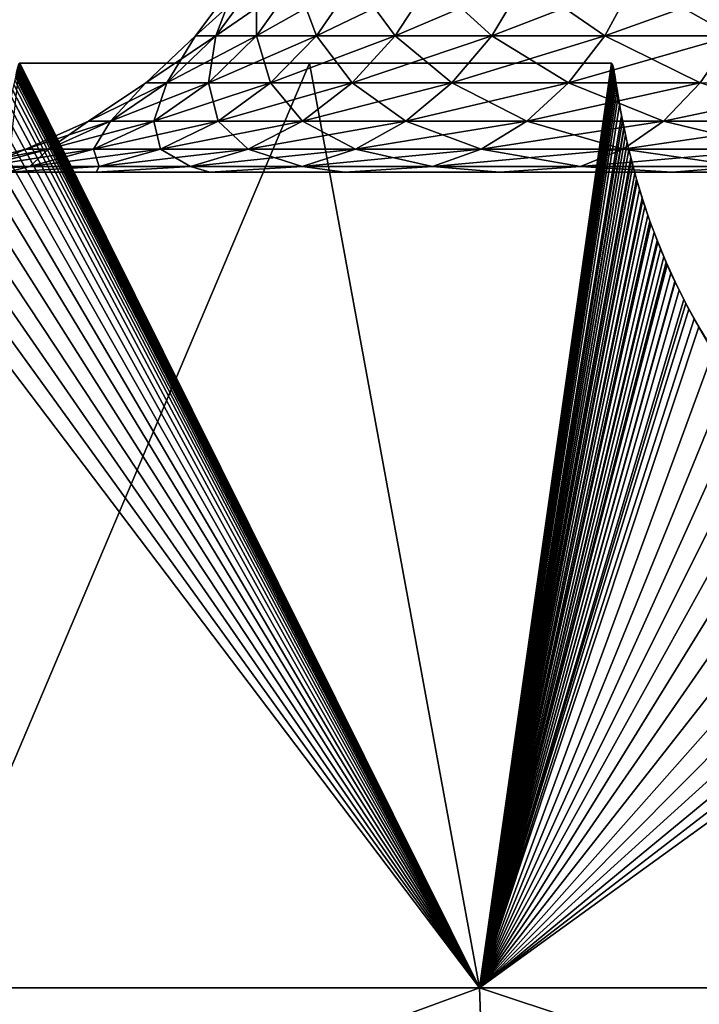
# Model space of a CAD drawing. Header units: millimetres. Extents: x -30 to 30, y -182 to 40.
# Tile 96 of 196: x -18.13 to -16.46, y 32.46 to 34.87. Entities that reach past the tile are written whole.
import ezdxf

# ---------------------------------------------------------------- set-up
doc = ezdxf.new("R2010")
doc.units = ezdxf.units.MM
doc.header["$LTSCALE"] = 65.185185
for name, color, linetype in [('102', 7, 'CONTINUOUS'), ('103', 7, 'CONTINUOUS'), ('110', 7, 'CONTINUOUS'), ('111', 7, 'CONTINUOUS'), ('163', 7, 'CONTINUOUS'), ('168', 7, 'CONTINUOUS'), ('184', 7, 'CONTINUOUS'), ('189', 7, 'CONTINUOUS'), ('81', 7, 'CONTINUOUS'), ('85', 7, 'CONTINUOUS')]:
    doc.layers.add(name, color=color, linetype=linetype)

msp = doc.modelspace()

# ---------------------------------------------------------------- linework, layer by layer
at = {"layer": '102', "linetype": 'Continuous'}
for points in [[(-18.1339, 34.7502, 16.6704), (-18.1346, 34.7473, 16.6699), (-16.9998, 32.5, 17.9881), (-18.1339, 34.7502, 16.6704)], [(-18.1333, 34.7525, 16.6708), (-18.1339, 34.7502, 16.6704), (-16.9998, 32.5, 17.9881), (-18.1333, 34.7525, 16.6708)], [(-18.1328, 34.7544, 16.6712), (-18.1333, 34.7525, 16.6708), (-16.9998, 32.5, 17.9881), (-18.1328, 34.7544, 16.6712)], [(-18.1324, 34.7561, 16.6715), (-18.1328, 34.7544, 16.6712), (-16.9998, 32.5, 17.9881), (-18.1324, 34.7561, 16.6715)], [(-18.1317, 34.7586, 16.6721), (-18.1324, 34.7561, 16.6715), (-16.9998, 32.5, 17.9881), (-18.1317, 34.7586, 16.6721)], [(-18.1311, 34.7605, 16.6726), (-18.1317, 34.7586, 16.6721), (-16.9998, 32.5, 17.9881), (-18.1311, 34.7605, 16.6726)], [(-18.1304, 34.7625, 16.6732), (-18.1311, 34.7605, 16.6726), (-16.9998, 32.5, 17.9881), (-18.1304, 34.7625, 16.6732)], [(-18.1297, 34.7642, 16.6738), (-18.1304, 34.7625, 16.6732), (-16.9998, 32.5, 17.9881), (-18.1297, 34.7642, 16.6738)], [(-18.129, 34.7655, 16.6745), (-18.1297, 34.7642, 16.6738), (-16.9998, 32.5, 17.9881), (-18.129, 34.7655, 16.6745)], [(-18.1271, 34.767, 16.6765), (-18.129, 34.7655, 16.6745), (-16.9998, 32.5, 17.9881), (-18.1271, 34.767, 16.6765)], [(-17.4169, 34.767, 17.4169), (-18.1271, 34.767, 16.6765), (-16.9998, 32.5, 17.9881), (-17.4169, 34.767, 17.4169)], [(-16.6765, 34.767, 18.1271), (-17.4169, 34.767, 17.4169), (-16.9998, 32.5, 17.9881), (-16.6765, 34.767, 18.1271)], [(-16.6491, 34.6265, 18.1622), (-16.6765, 34.767, 18.1271), (-16.9998, 32.5, 17.9881), (-16.6491, 34.6265, 18.1622)], [(-16.6552, 34.6589, 18.1543), (-16.6765, 34.767, 18.1271), (-16.6523, 34.6433, 18.1581), (-16.6552, 34.6589, 18.1543)], [(-16.6752, 34.7663, 18.1283), (-16.6765, 34.767, 18.1271), (-16.6552, 34.6589, 18.1543), (-16.6752, 34.7663, 18.1283)], [(-16.6523, 34.6433, 18.1581), (-16.6765, 34.767, 18.1271), (-16.6491, 34.6265, 18.1622), (-16.6523, 34.6433, 18.1581)], [(-16.6742, 34.765, 18.1293), (-16.6752, 34.7663, 18.1283), (-16.6552, 34.6589, 18.1543), (-16.6742, 34.765, 18.1293)], [(-16.6578, 34.6734, 18.1509), (-16.6742, 34.765, 18.1293), (-16.6552, 34.6589, 18.1543), (-16.6578, 34.6734, 18.1509)], [(-16.6736, 34.7636, 18.13), (-16.6742, 34.765, 18.1293), (-16.6578, 34.6734, 18.1509), (-16.6736, 34.7636, 18.13)], [(-16.673, 34.7618, 18.1307), (-16.6736, 34.7636, 18.13), (-16.6578, 34.6734, 18.1509), (-16.673, 34.7618, 18.1307)], [(-16.6601, 34.6867, 18.1479), (-16.673, 34.7618, 18.1307), (-16.6578, 34.6734, 18.1509), (-16.6601, 34.6867, 18.1479)], [(-16.6723, 34.7596, 18.1314), (-16.673, 34.7618, 18.1307), (-16.6601, 34.6867, 18.1479), (-16.6723, 34.7596, 18.1314)], [(-16.6717, 34.7568, 18.1322), (-16.6723, 34.7596, 18.1314), (-16.662, 34.6982, 18.1453), (-16.6717, 34.7568, 18.1322)], [(-16.662, 34.6982, 18.1453), (-16.6723, 34.7596, 18.1314), (-16.6601, 34.6867, 18.1479), (-16.662, 34.6982, 18.1453)], [(-16.6713, 34.7551, 18.1326), (-16.6717, 34.7568, 18.1322), (-16.662, 34.6982, 18.1453), (-16.6713, 34.7551, 18.1326)], [(-16.671, 34.7533, 18.1331), (-16.6713, 34.7551, 18.1326), (-16.662, 34.6982, 18.1453), (-16.671, 34.7533, 18.1331)], [(-16.6706, 34.7512, 18.1336), (-16.671, 34.7533, 18.1331), (-16.662, 34.6982, 18.1453), (-16.6706, 34.7512, 18.1336)], [(-16.6702, 34.7489, 18.1342), (-16.6706, 34.7512, 18.1336), (-16.6636, 34.7082, 18.1431), (-16.6702, 34.7489, 18.1342)], [(-16.662, 34.6982, 18.1453), (-16.6636, 34.7082, 18.1431), (-16.6706, 34.7512, 18.1336), (-16.662, 34.6982, 18.1453)], [(-16.6697, 34.7462, 18.1348), (-16.6702, 34.7489, 18.1342), (-16.6636, 34.7082, 18.1431), (-16.6697, 34.7462, 18.1348)], [(-18.1394, 34.7255, 16.6663), (-18.1415, 34.7154, 16.6647), (-16.9998, 32.5, 17.9881), (-18.1394, 34.7255, 16.6663)], [(-18.1377, 34.7332, 16.6675), (-18.1394, 34.7255, 16.6663), (-16.9998, 32.5, 17.9881), (-18.1377, 34.7332, 16.6675)], [(-18.1364, 34.7391, 16.6685), (-18.1377, 34.7332, 16.6675), (-16.9998, 32.5, 17.9881), (-18.1364, 34.7391, 16.6685)], [(-18.1354, 34.7437, 16.6692), (-18.1364, 34.7391, 16.6685), (-16.9998, 32.5, 17.9881), (-18.1354, 34.7437, 16.6692)], [(-18.1346, 34.7473, 16.6699), (-18.1354, 34.7437, 16.6692), (-16.9998, 32.5, 17.9881), (-18.1346, 34.7473, 16.6699)], [(-16.6691, 34.7431, 18.1355), (-16.6697, 34.7462, 18.1348), (-16.6636, 34.7082, 18.1431), (-16.6691, 34.7431, 18.1355)], [(-16.6636, 34.7082, 18.1431), (-16.6661, 34.7241, 18.1397), (-16.6691, 34.7431, 18.1355), (-16.6636, 34.7082, 18.1431)], [(-16.6686, 34.7395, 18.1363), (-16.6691, 34.7431, 18.1355), (-16.6661, 34.7241, 18.1397), (-16.6686, 34.7395, 18.1363)], [(-16.6661, 34.7241, 18.1397), (-16.667, 34.73, 18.1384), (-16.6686, 34.7395, 18.1363), (-16.6661, 34.7241, 18.1397)], [(-16.6679, 34.7351, 18.1373), (-16.6686, 34.7395, 18.1363), (-16.667, 34.73, 18.1384), (-16.6679, 34.7351, 18.1373)], [(-18.1444, 34.7023, 16.6626), (-18.1481, 34.6855, 16.6599), (-16.9998, 32.5, 17.9881), (-18.1444, 34.7023, 16.6626)], [(-18.1415, 34.7154, 16.6647), (-18.1444, 34.7023, 16.6626), (-16.9998, 32.5, 17.9881), (-18.1415, 34.7154, 16.6647)], [(-16.6649, 34.7168, 18.1412), (-16.6661, 34.7241, 18.1397), (-16.6636, 34.7082, 18.1431), (-16.6649, 34.7168, 18.1412)], [(-18.1481, 34.6855, 16.6599), (-18.153, 34.6643, 16.6562), (-16.9998, 32.5, 17.9881), (-18.1481, 34.6855, 16.6599)], [(-18.153, 34.6643, 16.6562), (-18.1593, 34.6382, 16.6514), (-16.9998, 32.5, 17.9881), (-18.153, 34.6643, 16.6562)], [(-18.1593, 34.6382, 16.6514), (-18.1672, 34.6071, 16.6452), (-16.9998, 32.5, 17.9881), (-18.1593, 34.6382, 16.6514)], [(-18.1672, 34.6071, 16.6452), (-18.1771, 34.5706, 16.6372), (-16.9998, 32.5, 17.9881), (-18.1672, 34.6071, 16.6452)], [(-16.6456, 34.6091, 18.1667), (-16.6491, 34.6265, 18.1622), (-16.9998, 32.5, 17.9881), (-16.6456, 34.6091, 18.1667)], [(-16.6418, 34.5915, 18.1714), (-16.6456, 34.6091, 18.1667), (-16.9998, 32.5, 17.9881), (-16.6418, 34.5915, 18.1714)], [(-16.6378, 34.5736, 18.1763), (-16.6418, 34.5915, 18.1714), (-16.9998, 32.5, 17.9881), (-16.6378, 34.5736, 18.1763)], [(-18.1771, 34.5706, 16.6372), (-18.1894, 34.5287, 16.627), (-16.9998, 32.5, 17.9881), (-18.1771, 34.5706, 16.6372)], [(-16.6336, 34.5553, 18.1815), (-16.6378, 34.5736, 18.1763), (-16.9998, 32.5, 17.9881), (-16.6336, 34.5553, 18.1815)], [(-16.629, 34.5365, 18.187), (-16.6336, 34.5553, 18.1815), (-16.9998, 32.5, 17.9881), (-16.629, 34.5365, 18.187)], [(-16.6241, 34.5173, 18.1929), (-16.629, 34.5365, 18.187), (-16.9998, 32.5, 17.9881), (-16.6241, 34.5173, 18.1929)], [(-18.1894, 34.5287, 16.627), (-18.2045, 34.481, 16.6142), (-16.9998, 32.5, 17.9881), (-18.1894, 34.5287, 16.627)], [(-16.6188, 34.4977, 18.1991), (-16.6241, 34.5173, 18.1929), (-16.9998, 32.5, 17.9881), (-16.6188, 34.4977, 18.1991)], [(-16.6132, 34.4777, 18.2056), (-16.6188, 34.4977, 18.1991), (-16.9998, 32.5, 17.9881), (-16.6132, 34.4777, 18.2056)], [(-18.2045, 34.481, 16.6142), (-18.2223, 34.4298, 16.5987), (-16.9998, 32.5, 17.9881), (-18.2045, 34.481, 16.6142)], [(-16.6072, 34.4572, 18.2126), (-16.6132, 34.4777, 18.2056), (-16.9998, 32.5, 17.9881), (-16.6072, 34.4572, 18.2126)], [(-16.6008, 34.4365, 18.2198), (-16.6072, 34.4572, 18.2126), (-16.9998, 32.5, 17.9881), (-16.6008, 34.4365, 18.2198)], [(-16.5941, 34.4155, 18.2275), (-16.6008, 34.4365, 18.2198), (-16.9998, 32.5, 17.9881), (-16.5941, 34.4155, 18.2275)], [(-18.2223, 34.4298, 16.5987), (-18.242, 34.3776, 16.5811), (-16.9998, 32.5, 17.9881), (-18.2223, 34.4298, 16.5987)], [(-16.587, 34.3944, 18.2354), (-16.5941, 34.4155, 18.2275), (-16.9998, 32.5, 17.9881), (-16.587, 34.3944, 18.2354)], [(-16.5796, 34.3735, 18.2436), (-16.587, 34.3944, 18.2354), (-16.9998, 32.5, 17.9881), (-16.5796, 34.3735, 18.2436)], [(-18.242, 34.3776, 16.5811), (-18.263, 34.3264, 16.5619), (-16.9998, 32.5, 17.9881), (-18.242, 34.3776, 16.5811)], [(-16.572, 34.3527, 18.252), (-16.5796, 34.3735, 18.2436), (-16.9998, 32.5, 17.9881), (-16.572, 34.3527, 18.252)], [(-16.5641, 34.3321, 18.2606), (-16.572, 34.3527, 18.252), (-16.9998, 32.5, 17.9881), (-16.5641, 34.3321, 18.2606)], [(-18.263, 34.3264, 16.5619), (-18.2851, 34.2769, 16.5414), (-16.9998, 32.5, 17.9881), (-18.263, 34.3264, 16.5619)], [(-16.5561, 34.3118, 18.2693), (-16.5641, 34.3321, 18.2606), (-16.9998, 32.5, 17.9881), (-16.5561, 34.3118, 18.2693)], [(-16.5479, 34.2921, 18.2781), (-16.5561, 34.3118, 18.2693), (-16.9998, 32.5, 17.9881), (-16.5479, 34.2921, 18.2781)], [(-16.5395, 34.2725, 18.2871), (-16.5479, 34.2921, 18.2781), (-16.9998, 32.5, 17.9881), (-16.5395, 34.2725, 18.2871)], [(-18.2851, 34.2769, 16.5414), (-18.3085, 34.2282, 16.5193), (-16.9998, 32.5, 17.9881), (-18.2851, 34.2769, 16.5414)], [(-16.5304, 34.2522, 18.2967), (-16.5395, 34.2725, 18.2871), (-16.9998, 32.5, 17.9881), (-16.5304, 34.2522, 18.2967)], [(-16.5209, 34.2316, 18.3068), (-16.5304, 34.2522, 18.2967), (-16.9998, 32.5, 17.9881), (-16.5209, 34.2316, 18.3068)], [(-16.9998, 32.5, 17.9881), (-18.3085, 34.2282, 16.5193), (-18.3779, 32.5, 16.5775), (-16.9998, 32.5, 17.9881)], [(-16.5106, 34.2103, 18.3176), (-16.5209, 34.2316, 18.3068), (-16.9998, 32.5, 17.9881), (-16.5106, 34.2103, 18.3176)], [(-16.4993, 34.1879, 18.3294), (-16.5106, 34.2103, 18.3176), (-16.9998, 32.5, 17.9881), (-16.4993, 34.1879, 18.3294)], [(-16.4869, 34.1644, 18.3421), (-16.4993, 34.1879, 18.3294), (-16.9998, 32.5, 17.9881), (-16.4869, 34.1644, 18.3421)], [(-16.4737, 34.1403, 18.3557), (-16.4869, 34.1644, 18.3421), (-16.9998, 32.5, 17.9881), (-16.4737, 34.1403, 18.3557)], [(-15.5137, 32.5, 19.2844), (-16.4737, 34.1403, 18.3557), (-16.9998, 32.5, 17.9881), (-15.5137, 32.5, 19.2844)], [(-16.4596, 34.1158, 18.3701), (-16.4737, 34.1403, 18.3557), (-15.5137, 32.5, 19.2844), (-16.4596, 34.1158, 18.3701)]]:
    msp.add_3dface(points, dxfattribs=at)
at = {"layer": '103', "linetype": 'Continuous'}
for points in [[(-16.9818, 32, 17.969), (-18.3779, 32.5, 16.5775), (-18.3585, 32, 16.56), (-16.9818, 32, 17.969)], [(-16.9998, 32.5, 17.9881), (-18.3779, 32.5, 16.5775), (-16.9818, 32, 17.969), (-16.9998, 32.5, 17.9881)], [(-15.4972, 32, 19.264), (-16.9998, 32.5, 17.9881), (-16.9818, 32, 17.969), (-15.4972, 32, 19.264)], [(-15.5137, 32.5, 19.2844), (-16.9998, 32.5, 17.9881), (-15.4972, 32, 19.264), (-15.5137, 32.5, 19.2844)]]:
    msp.add_3dface(points, dxfattribs=at)
at = {"layer": '110', "linetype": 'Continuous'}
for points in [[(-16.9999, 32.5, -17.9879), (-18.378, 32.5, -16.5774), (-17.4169, 34.767, -17.4169), (-16.9999, 32.5, -17.9879)], [(-17.4169, 34.767, -17.4169), (-18.378, 32.5, -16.5774), (-18.1271, 34.767, -16.6765), (-17.4169, 34.767, -17.4169)], [(-16.6765, 34.767, -18.1271), (-16.9999, 32.5, -17.9879), (-17.4169, 34.767, -17.4169), (-16.6765, 34.767, -18.1271)], [(-16.6745, 34.7655, -18.129), (-16.9999, 32.5, -17.9879), (-16.6765, 34.767, -18.1271), (-16.6745, 34.7655, -18.129)], [(-16.6738, 34.7642, -18.1297), (-16.9999, 32.5, -17.9879), (-16.6745, 34.7655, -18.129), (-16.6738, 34.7642, -18.1297)], [(-16.6732, 34.7625, -18.1304), (-16.9999, 32.5, -17.9879), (-16.6738, 34.7642, -18.1297), (-16.6732, 34.7625, -18.1304)], [(-16.6726, 34.7605, -18.1311), (-16.9999, 32.5, -17.9879), (-16.6732, 34.7625, -18.1304), (-16.6726, 34.7605, -18.1311)], [(-16.6721, 34.7586, -18.1317), (-16.9999, 32.5, -17.9879), (-16.6726, 34.7605, -18.1311), (-16.6721, 34.7586, -18.1317)], [(-16.6715, 34.7561, -18.1324), (-16.9999, 32.5, -17.9879), (-16.6721, 34.7586, -18.1317), (-16.6715, 34.7561, -18.1324)], [(-16.6712, 34.7545, -18.1328), (-16.9999, 32.5, -17.9879), (-16.6715, 34.7561, -18.1324), (-16.6712, 34.7545, -18.1328)], [(-16.6708, 34.7526, -18.1333), (-16.9999, 32.5, -17.9879), (-16.6712, 34.7545, -18.1328), (-16.6708, 34.7526, -18.1333)], [(-16.6704, 34.7503, -18.1339), (-16.9999, 32.5, -17.9879), (-16.6708, 34.7526, -18.1333), (-16.6704, 34.7503, -18.1339)], [(-16.6699, 34.7474, -18.1345), (-16.9999, 32.5, -17.9879), (-16.6704, 34.7503, -18.1339), (-16.6699, 34.7474, -18.1345)], [(-16.6693, 34.7438, -18.1354), (-16.9999, 32.5, -17.9879), (-16.6699, 34.7474, -18.1345), (-16.6693, 34.7438, -18.1354)], [(-16.6685, 34.7393, -18.1364), (-16.9999, 32.5, -17.9879), (-16.6693, 34.7438, -18.1354), (-16.6685, 34.7393, -18.1364)], [(-16.6676, 34.7335, -18.1376), (-16.9999, 32.5, -17.9879), (-16.6685, 34.7393, -18.1364), (-16.6676, 34.7335, -18.1376)], [(-16.6664, 34.7258, -18.1393), (-16.9999, 32.5, -17.9879), (-16.6676, 34.7335, -18.1376), (-16.6664, 34.7258, -18.1393)], [(-16.6648, 34.7158, -18.1414), (-16.9999, 32.5, -17.9879), (-16.6664, 34.7258, -18.1393), (-16.6648, 34.7158, -18.1414)], [(-16.6627, 34.7029, -18.1443), (-16.9999, 32.5, -17.9879), (-16.6648, 34.7158, -18.1414), (-16.6627, 34.7029, -18.1443)], [(-16.66, 34.6863, -18.148), (-16.9999, 32.5, -17.9879), (-16.6627, 34.7029, -18.1443), (-16.66, 34.6863, -18.148)], [(-16.6564, 34.6652, -18.1528), (-16.9999, 32.5, -17.9879), (-16.66, 34.6863, -18.148), (-16.6564, 34.6652, -18.1528)], [(-16.6516, 34.6394, -18.159), (-16.9999, 32.5, -17.9879), (-16.6564, 34.6652, -18.1528), (-16.6516, 34.6394, -18.159)], [(-16.6455, 34.6086, -18.1668), (-16.9999, 32.5, -17.9879), (-16.6516, 34.6394, -18.159), (-16.6455, 34.6086, -18.1668)], [(-16.6376, 34.5724, -18.1766), (-16.9999, 32.5, -17.9879), (-16.6455, 34.6086, -18.1668), (-16.6376, 34.5724, -18.1766)], [(-16.6275, 34.5307, -18.1888), (-16.9999, 32.5, -17.9879), (-16.6376, 34.5724, -18.1766), (-16.6275, 34.5307, -18.1888)], [(-16.6148, 34.4833, -18.2037), (-16.9999, 32.5, -17.9879), (-16.6275, 34.5307, -18.1888), (-16.6148, 34.4833, -18.2037)], [(-16.5995, 34.4323, -18.2214), (-16.9999, 32.5, -17.9879), (-16.6148, 34.4833, -18.2037), (-16.5995, 34.4323, -18.2214)], [(-16.582, 34.3802, -18.241), (-16.9999, 32.5, -17.9879), (-16.5995, 34.4323, -18.2214), (-16.582, 34.3802, -18.241)], [(-16.5629, 34.3289, -18.2619), (-16.9999, 32.5, -17.9879), (-16.582, 34.3802, -18.241), (-16.5629, 34.3289, -18.2619)], [(-16.5425, 34.2794, -18.2839), (-16.9999, 32.5, -17.9879), (-16.5629, 34.3289, -18.2619), (-16.5425, 34.2794, -18.2839)], [(-16.5205, 34.2308, -18.3072), (-16.9999, 32.5, -17.9879), (-16.5425, 34.2794, -18.2839), (-16.5205, 34.2308, -18.3072)], [(-16.494, 34.1778, -18.3348), (-16.9999, 32.5, -17.9879), (-16.5205, 34.2308, -18.3072), (-16.494, 34.1778, -18.3348)], [(-16.4624, 34.1206, -18.3673), (-16.9999, 32.5, -17.9879), (-16.494, 34.1778, -18.3348), (-16.4624, 34.1206, -18.3673)], [(-16.4261, 34.0616, -18.4039), (-16.9999, 32.5, -17.9879), (-16.4624, 34.1206, -18.3673), (-16.4261, 34.0616, -18.4039)], [(-16.3865, 34.0042, -18.4431), (-16.9999, 32.5, -17.9879), (-16.4261, 34.0616, -18.4039), (-16.3865, 34.0042, -18.4431)], [(-16.3445, 33.9497, -18.4842), (-16.9999, 32.5, -17.9879), (-16.3865, 34.0042, -18.4431), (-16.3445, 33.9497, -18.4842)], [(-16.3003, 33.8984, -18.5267), (-16.9999, 32.5, -17.9879), (-16.3445, 33.9497, -18.4842), (-16.3003, 33.8984, -18.5267)], [(-16.2524, 33.8487, -18.5723), (-16.9999, 32.5, -17.9879), (-16.3003, 33.8984, -18.5267), (-16.2524, 33.8487, -18.5723)], [(-16.198, 33.7991, -18.6231), (-16.9999, 32.5, -17.9879), (-16.2524, 33.8487, -18.5723), (-16.198, 33.7991, -18.6231)], [(-16.1344, 33.7484, -18.6818), (-16.9999, 32.5, -17.9879), (-16.198, 33.7991, -18.6231), (-16.1344, 33.7484, -18.6818)], [(-16.06, 33.6983, -18.7492), (-16.9999, 32.5, -17.9879), (-16.1344, 33.7484, -18.6818), (-16.06, 33.6983, -18.7492)], [(-15.9788, 33.6535, -18.8216), (-16.9999, 32.5, -17.9879), (-16.06, 33.6983, -18.7492), (-15.9788, 33.6535, -18.8216)], [(-15.892, 33.6157, -18.8975), (-16.9999, 32.5, -17.9879), (-15.9788, 33.6535, -18.8216), (-15.892, 33.6157, -18.8975)], [(-15.8013, 33.5862, -18.9754), (-16.9999, 32.5, -17.9879), (-15.892, 33.6157, -18.8975), (-15.8013, 33.5862, -18.9754)], [(-15.7079, 33.5658, -19.0542), (-16.9999, 32.5, -17.9879), (-15.8013, 33.5862, -18.9754), (-15.7079, 33.5658, -19.0542)], [(-15.6278, 33.5557, -19.1206), (-16.9999, 32.5, -17.9879), (-15.7079, 33.5658, -19.0542), (-15.6278, 33.5557, -19.1206)], [(-15.5461, 33.5523, -19.1873), (-16.9999, 32.5, -17.9879), (-15.6278, 33.5557, -19.1206), (-15.5461, 33.5523, -19.1873)], [(-15.5138, 32.5, -19.2843), (-16.9999, 32.5, -17.9879), (-15.5461, 33.5523, -19.1873), (-15.5138, 32.5, -19.2843)]]:
    msp.add_3dface(points, dxfattribs=at)
at = {"layer": '111', "linetype": 'Continuous'}
for points in [[(-18.378, 32.5, -16.5774), (-16.9999, 32.5, -17.9879), (-18.3586, 32, -16.5598), (-18.378, 32.5, -16.5774)], [(-18.3586, 32, -16.5598), (-16.9999, 32.5, -17.9879), (-16.9819, 32, -17.9689), (-18.3586, 32, -16.5598)], [(-16.9999, 32.5, -17.9879), (-15.5138, 32.5, -19.2843), (-16.9819, 32, -17.9689), (-16.9999, 32.5, -17.9879)], [(-16.9819, 32, -17.9689), (-15.5138, 32.5, -19.2843), (-15.4974, 32, -19.2639), (-16.9819, 32, -17.9689)]]:
    msp.add_3dface(points, dxfattribs=at)
at = {"layer": '163', "linetype": 'Continuous'}
for points in [[(-21.4245, 35.5763, 14.3534), (-22.6142, -19.4924, 15.5432), (-14.3534, 35.5763, 21.4245), (-21.4245, 35.5763, 14.3534)], [(-22.6142, -19.4924, 15.5432), (-15.5432, -19.4924, 22.6142), (-14.3534, 35.5763, 21.4245), (-22.6142, -19.4924, 15.5432)]]:
    msp.add_3dface(points, dxfattribs=at)
at = {"layer": '168', "linetype": 'Continuous'}
for points in [[(-22.2608, -19.5077, 15.1898), (-21.0711, 35.5611, 14.0001), (-15.1898, -19.5077, 22.2608), (-22.2608, -19.5077, 15.1898)], [(-21.0711, 35.5611, 14.0001), (-14.0001, 35.5611, 21.0711), (-15.1898, -19.5077, 22.2608), (-21.0711, 35.5611, 14.0001)]]:
    msp.add_3dface(points, dxfattribs=at)
at = {"layer": '184', "linetype": 'Continuous'}
for points in [[(-15.5432, -19.4924, -22.6142), (-22.6142, -19.4924, -15.5432), (-21.4245, 35.5763, -14.3534), (-15.5432, -19.4924, -22.6142)], [(-14.3534, 35.5763, -21.4245), (-15.5432, -19.4924, -22.6142), (-21.4245, 35.5763, -14.3534), (-14.3534, 35.5763, -21.4245)]]:
    msp.add_3dface(points, dxfattribs=at)
at = {"layer": '189', "linetype": 'Continuous'}
for points in [[(-15.1898, -19.5077, -22.2608), (-14.0001, 35.5611, -21.0711), (-22.2608, -19.5077, -15.1898), (-15.1898, -19.5077, -22.2608)], [(-14.0001, 35.5611, -21.0711), (-21.0711, 35.5611, -14.0001), (-22.2608, -19.5077, -15.1898), (-14.0001, 35.5611, -21.0711)]]:
    msp.add_3dface(points, dxfattribs=at)
at = {"layer": '81', "linetype": 'Continuous'}
for points in [[(-18.4114, 34.5, 14.9174), (-17.7055, 34.5, 14.2115), (-18.4114, 34.5, -14.9174), (-18.4114, 34.5, 14.9174)], [(-18.4114, 34.5, -14.9174), (-17.7055, 34.5, 14.2115), (-17.7055, 34.5, -14.2115), (-18.4114, 34.5, -14.9174)], [(-17.6422, 34.5, 14.1343), (-17.6743, 34.5, 12.5821), (-17.7055, 34.5, 14.2115), (-17.6422, 34.5, 14.1343)], [(-17.7055, 34.5, 14.2115), (-17.6743, 34.5, 12.5821), (-17.7055, 34.5, -14.2115), (-17.7055, 34.5, 14.2115)], [(-17.7055, 34.5, -14.2115), (-17.6743, 34.5, 12.5821), (-17.6743, 34.5, -12.5821), (-17.7055, 34.5, -14.2115)], [(-17.6565, 34.5, -13.1719), (-17.7055, 34.5, -14.2115), (-17.6743, 34.5, -12.5821), (-17.6565, 34.5, -13.1719)], [(-17.6422, 34.5, -14.1343), (-17.7055, 34.5, -14.2115), (-17.6565, 34.5, -13.1719), (-17.6422, 34.5, -14.1343)], [(-17.6743, 34.5, 12.5821), (-17.6218, 34.5, 11.9943), (-17.6743, 34.5, -12.5821), (-17.6743, 34.5, 12.5821)], [(-17.6743, 34.5, -12.5821), (-17.6218, 34.5, 11.9943), (-17.6218, 34.5, -11.9943), (-17.6743, 34.5, -12.5821)], [(-17.6565, 34.5, 13.1719), (-17.6743, 34.5, 12.5821), (-17.6422, 34.5, 14.1343), (-17.6565, 34.5, 13.1719)], [(-17.5687, 34.5, -13.7551), (-17.6422, 34.5, -14.1343), (-17.6565, 34.5, -13.1719), (-17.5687, 34.5, -13.7551)], [(-17.5687, 34.5, 13.7551), (-17.6565, 34.5, 13.1719), (-17.5954, 34.5, 14.0465), (-17.5687, 34.5, 13.7551)], [(-17.5954, 34.5, 14.0465), (-17.6565, 34.5, 13.1719), (-17.6422, 34.5, 14.1343), (-17.5954, 34.5, 14.0465)], [(-17.5954, 34.5, -14.0465), (-17.6422, 34.5, -14.1343), (-17.5687, 34.5, -13.7551), (-17.5954, 34.5, -14.0465)], [(-17.6218, 34.5, -11.9943), (-17.4997, 34.5, 11.417), (-17.4997, 34.5, -11.417), (-17.6218, 34.5, -11.9943)], [(-17.6218, 34.5, 11.9943), (-17.4997, 34.5, 11.417), (-17.6218, 34.5, -11.9943), (-17.6218, 34.5, 11.9943)], [(-17.567, 34.5, -13.9515), (-17.5954, 34.5, -14.0465), (-17.5687, 34.5, -13.7551), (-17.567, 34.5, -13.9515)], [(-17.567, 34.5, 13.9515), (-17.5687, 34.5, 13.7551), (-17.5954, 34.5, 14.0465), (-17.567, 34.5, 13.9515)], [(-17.558, 34.5, -13.8531), (-17.567, 34.5, -13.9515), (-17.5687, 34.5, -13.7551), (-17.558, 34.5, -13.8531)], [(-17.558, 34.5, 13.8531), (-17.5687, 34.5, 13.7551), (-17.567, 34.5, 13.9515), (-17.558, 34.5, 13.8531)], [(-17.4997, 34.5, 11.417), (-17.3097, 34.5, 10.8583), (-17.4997, 34.5, -11.417), (-17.4997, 34.5, 11.417)], [(-17.4997, 34.5, -11.417), (-17.3097, 34.5, 10.8583), (-17.3097, 34.5, -10.8583), (-17.4997, 34.5, -11.417)], [(-17.3097, 34.5, 10.8583), (-17.0545, 34.5, 10.3262), (-17.3097, 34.5, -10.8583), (-17.3097, 34.5, 10.8583)], [(-17.3097, 34.5, -10.8583), (-17.0545, 34.5, 10.3262), (-17.0545, 34.5, -10.3262), (-17.3097, 34.5, -10.8583)], [(-17.0545, 34.5, 10.3262), (-16.7379, 34.5, 9.8283), (-17.0545, 34.5, -10.3262), (-17.0545, 34.5, 10.3262)], [(-17.0545, 34.5, -10.3262), (-16.7379, 34.5, 9.8283), (-16.7379, 34.5, -9.8283), (-17.0545, 34.5, -10.3262)], [(-16.7379, 34.5, 9.8283), (-16.3642, 34.5, 9.3716), (-16.7379, 34.5, -9.8283), (-16.7379, 34.5, 9.8283)], [(-16.7379, 34.5, -9.8283), (-16.3642, 34.5, 9.3716), (-16.3642, 34.5, -9.3716), (-16.7379, 34.5, -9.8283)]]:
    msp.add_3dface(points, dxfattribs=at)
at = {"layer": '85', "linetype": 'Continuous'}
for points in [[(-17.646, 34.8348, -0.6429), (-17.696, 34.8348, -0.2153), (-17.5464, 34.9698, -0.6253), (-17.646, 34.8348, -0.6429)], [(-17.696, 34.8348, -0.2153), (-17.696, 34.8348, 0.2153), (-17.595, 34.9698, -0.2094), (-17.696, 34.8348, -0.2153)], [(-17.5464, 34.9698, -0.6253), (-17.696, 34.8348, -0.2153), (-17.595, 34.9698, -0.2094), (-17.5464, 34.9698, -0.6253)], [(-17.696, 34.8348, 0.2153), (-17.646, 34.8348, 0.6429), (-17.595, 34.9698, 0.2094), (-17.696, 34.8348, 0.2153)], [(-17.595, 34.9698, -0.2094), (-17.696, 34.8348, 0.2153), (-17.595, 34.9698, 0.2094), (-17.595, 34.9698, -0.2094)], [(-17.5467, 34.8348, -1.0618), (-17.646, 34.8348, -0.6429), (-17.4498, 34.9698, -1.0328), (-17.5467, 34.8348, -1.0618)], [(-17.4498, 34.9698, -1.0328), (-17.646, 34.8348, -0.6429), (-17.5464, 34.9698, -0.6253), (-17.4498, 34.9698, -1.0328)], [(-17.646, 34.8348, 0.6429), (-17.5467, 34.8348, 1.0618), (-17.5464, 34.9698, 0.6253), (-17.646, 34.8348, 0.6429)], [(-17.595, 34.9698, 0.2094), (-17.646, 34.8348, 0.6429), (-17.5464, 34.9698, 0.6253), (-17.595, 34.9698, 0.2094)], [(-17.3995, 34.8348, -1.4664), (-17.5467, 34.8348, -1.0618), (-17.3066, 34.9698, -1.4263), (-17.3995, 34.8348, -1.4664)], [(-17.3066, 34.9698, -1.4263), (-17.5467, 34.8348, -1.0618), (-17.4498, 34.9698, -1.0328), (-17.3066, 34.9698, -1.4263)], [(-17.5467, 34.8348, 1.0618), (-17.3995, 34.8348, 1.4664), (-17.4498, 34.9698, 1.0328), (-17.5467, 34.8348, 1.0618)], [(-17.5464, 34.9698, 0.6253), (-17.5467, 34.8348, 1.0618), (-17.4498, 34.9698, 1.0328), (-17.5464, 34.9698, 0.6253)], [(-17.4498, 34.9698, 1.0328), (-17.3995, 34.8348, 1.4664), (-17.3066, 34.9698, 1.4263), (-17.4498, 34.9698, 1.0328)], [(-17.2063, 34.8348, -1.8511), (-17.3995, 34.8348, -1.4664), (-17.1186, 34.9698, -1.8005), (-17.2063, 34.8348, -1.8511)], [(-17.1186, 34.9698, -1.8005), (-17.3995, 34.8348, -1.4664), (-17.3066, 34.9698, -1.4263), (-17.1186, 34.9698, -1.8005)], [(-17.3995, 34.8348, 1.4664), (-17.2063, 34.8348, 1.8511), (-17.3066, 34.9698, 1.4263), (-17.3995, 34.8348, 1.4664)], [(-17.3066, 34.9698, 1.4263), (-17.2063, 34.8348, 1.8511), (-17.1186, 34.9698, 1.8005), (-17.3066, 34.9698, 1.4263)], [(-16.9697, 34.8348, -2.2108), (-17.2063, 34.8348, -1.8511), (-16.8885, 34.9698, -2.1504), (-16.9697, 34.8348, -2.2108)], [(-16.8885, 34.9698, -2.1504), (-17.2063, 34.8348, -1.8511), (-17.1186, 34.9698, -1.8005), (-16.8885, 34.9698, -2.1504)], [(-17.2063, 34.8348, 1.8511), (-16.9697, 34.8348, 2.2108), (-17.1186, 34.9698, 1.8005), (-17.2063, 34.8348, 1.8511)], [(-17.1186, 34.9698, 1.8005), (-16.9697, 34.8348, 2.2108), (-16.8885, 34.9698, 2.1504), (-17.1186, 34.9698, 1.8005)], [(-16.6193, 34.9698, -2.4712), (-16.9697, 34.8348, -2.2108), (-16.8885, 34.9698, -2.1504), (-16.6193, 34.9698, -2.4712)], [(-16.6929, 34.8348, -2.5407), (-16.9697, 34.8348, -2.2108), (-16.6193, 34.9698, -2.4712), (-16.6929, 34.8348, -2.5407)], [(-16.9697, 34.8348, 2.2108), (-16.6929, 34.8348, 2.5407), (-16.8885, 34.9698, 2.1504), (-16.9697, 34.8348, 2.2108)], [(-16.8885, 34.9698, 2.1504), (-16.6929, 34.8348, 2.5407), (-16.6193, 34.9698, 2.4712), (-16.8885, 34.9698, 2.1504)], [(-16.3147, 34.9698, -2.7586), (-16.6929, 34.8348, -2.5407), (-16.6193, 34.9698, -2.4712), (-16.3147, 34.9698, -2.7586)], [(-16.3798, 34.8348, -2.8361), (-16.6929, 34.8348, -2.5407), (-16.3147, 34.9698, -2.7586), (-16.3798, 34.8348, -2.8361)], [(-16.6929, 34.8348, 2.5407), (-16.3798, 34.8348, 2.8361), (-16.6193, 34.9698, 2.4712), (-16.6929, 34.8348, 2.5407)], [(-16.6193, 34.9698, 2.4712), (-16.3798, 34.8348, 2.8361), (-16.3147, 34.9698, 2.7586), (-16.6193, 34.9698, 2.4712)], [(-17.696, 34.8348, -0.2153), (-17.8182, 34.7188, 0.2224), (-17.696, 34.8348, 0.2153), (-17.696, 34.8348, -0.2153)], [(-17.8182, 34.7188, 0.2224), (-17.7666, 34.7188, 0.6642), (-17.696, 34.8348, 0.2153), (-17.8182, 34.7188, 0.2224)], [(-17.7666, 34.7188, -0.6642), (-17.8182, 34.7188, -0.2224), (-17.646, 34.8348, -0.6429), (-17.7666, 34.7188, -0.6642)], [(-17.8182, 34.7188, -0.2224), (-17.8182, 34.7188, 0.2224), (-17.696, 34.8348, -0.2153), (-17.8182, 34.7188, -0.2224)], [(-17.646, 34.8348, -0.6429), (-17.8182, 34.7188, -0.2224), (-17.696, 34.8348, -0.2153), (-17.646, 34.8348, -0.6429)], [(-17.7666, 34.7188, 0.6642), (-17.664, 34.7188, 1.0969), (-17.646, 34.8348, 0.6429), (-17.7666, 34.7188, 0.6642)], [(-17.696, 34.8348, 0.2153), (-17.7666, 34.7188, 0.6642), (-17.646, 34.8348, 0.6429), (-17.696, 34.8348, 0.2153)], [(-17.664, 34.7188, -1.0969), (-17.7666, 34.7188, -0.6642), (-17.5467, 34.8348, -1.0618), (-17.664, 34.7188, -1.0969)], [(-17.5467, 34.8348, -1.0618), (-17.7666, 34.7188, -0.6642), (-17.646, 34.8348, -0.6429), (-17.5467, 34.8348, -1.0618)], [(-17.664, 34.7188, 1.0969), (-17.5119, 34.7188, 1.5149), (-17.5467, 34.8348, 1.0618), (-17.664, 34.7188, 1.0969)], [(-17.646, 34.8348, 0.6429), (-17.664, 34.7188, 1.0969), (-17.5467, 34.8348, 1.0618), (-17.646, 34.8348, 0.6429)], [(-17.3995, 34.8348, -1.4664), (-17.664, 34.7188, -1.0969), (-17.5467, 34.8348, -1.0618), (-17.3995, 34.8348, -1.4664)], [(-17.5119, 34.7188, -1.5149), (-17.664, 34.7188, -1.0969), (-17.3995, 34.8348, -1.4664), (-17.5119, 34.7188, -1.5149)], [(-17.5467, 34.8348, 1.0618), (-17.5119, 34.7188, 1.5149), (-17.3995, 34.8348, 1.4664), (-17.5467, 34.8348, 1.0618)], [(-17.2063, 34.8348, -1.8511), (-17.5119, 34.7188, -1.5149), (-17.3995, 34.8348, -1.4664), (-17.2063, 34.8348, -1.8511)], [(-17.5119, 34.7188, 1.5149), (-17.3123, 34.7188, 1.9124), (-17.3995, 34.8348, 1.4664), (-17.5119, 34.7188, 1.5149)], [(-17.3123, 34.7188, -1.9124), (-17.5119, 34.7188, -1.5149), (-17.2063, 34.8348, -1.8511), (-17.3123, 34.7188, -1.9124)], [(-17.3995, 34.8348, 1.4664), (-17.3123, 34.7188, 1.9124), (-17.2063, 34.8348, 1.8511), (-17.3995, 34.8348, 1.4664)], [(-17.3123, 34.7188, 1.9124), (-17.0679, 34.7188, 2.284), (-17.2063, 34.8348, 1.8511), (-17.3123, 34.7188, 1.9124)], [(-17.0679, 34.7188, -2.284), (-17.3123, 34.7188, -1.9124), (-16.9697, 34.8348, -2.2108), (-17.0679, 34.7188, -2.284)], [(-16.9697, 34.8348, -2.2108), (-17.3123, 34.7188, -1.9124), (-17.2063, 34.8348, -1.8511), (-16.9697, 34.8348, -2.2108)], [(-17.2063, 34.8348, 1.8511), (-17.0679, 34.7188, 2.284), (-16.9697, 34.8348, 2.2108), (-17.2063, 34.8348, 1.8511)], [(-17.0679, 34.7188, 2.284), (-16.782, 34.7188, 2.6247), (-16.9697, 34.8348, 2.2108), (-17.0679, 34.7188, 2.284)], [(-16.782, 34.7188, -2.6247), (-17.0679, 34.7188, -2.284), (-16.6929, 34.8348, -2.5407), (-16.782, 34.7188, -2.6247)], [(-16.6929, 34.8348, -2.5407), (-17.0679, 34.7188, -2.284), (-16.9697, 34.8348, -2.2108), (-16.6929, 34.8348, -2.5407)], [(-16.9697, 34.8348, 2.2108), (-16.782, 34.7188, 2.6247), (-16.6929, 34.8348, 2.5407), (-16.9697, 34.8348, 2.2108)], [(-16.782, 34.7188, 2.6247), (-16.4585, 34.7188, 2.9299), (-16.6929, 34.8348, 2.5407), (-16.782, 34.7188, 2.6247)], [(-16.3798, 34.8348, -2.8361), (-16.782, 34.7188, -2.6247), (-16.6929, 34.8348, -2.5407), (-16.3798, 34.8348, -2.8361)], [(-16.4585, 34.7188, -2.9299), (-16.782, 34.7188, -2.6247), (-16.3798, 34.8348, -2.8361), (-16.4585, 34.7188, -2.9299)], [(-16.6929, 34.8348, 2.5407), (-16.4585, 34.7188, 2.9299), (-16.3798, 34.8348, 2.8361), (-16.6929, 34.8348, 2.5407)], [(-17.9047, 34.625, -0.6885), (-17.9582, 34.625, -0.2305), (-17.7666, 34.7188, -0.6642), (-17.9047, 34.625, -0.6885)], [(-17.9582, 34.625, -0.2305), (-17.9582, 34.625, 0.2305), (-17.8182, 34.7188, -0.2224), (-17.9582, 34.625, -0.2305)], [(-17.7666, 34.7188, -0.6642), (-17.9582, 34.625, -0.2305), (-17.8182, 34.7188, -0.2224), (-17.7666, 34.7188, -0.6642)], [(-17.9582, 34.625, 0.2305), (-17.9047, 34.625, 0.6885), (-17.8182, 34.7188, 0.2224), (-17.9582, 34.625, 0.2305)], [(-17.8182, 34.7188, -0.2224), (-17.9582, 34.625, 0.2305), (-17.8182, 34.7188, 0.2224), (-17.8182, 34.7188, -0.2224)], [(-17.7983, 34.625, -1.1371), (-17.9047, 34.625, -0.6885), (-17.664, 34.7188, -1.0969), (-17.7983, 34.625, -1.1371)], [(-17.664, 34.7188, -1.0969), (-17.9047, 34.625, -0.6885), (-17.7666, 34.7188, -0.6642), (-17.664, 34.7188, -1.0969)], [(-17.9047, 34.625, 0.6885), (-17.7983, 34.625, 1.1371), (-17.7666, 34.7188, 0.6642), (-17.9047, 34.625, 0.6885)], [(-17.8182, 34.7188, 0.2224), (-17.9047, 34.625, 0.6885), (-17.7666, 34.7188, 0.6642), (-17.8182, 34.7188, 0.2224)], [(-17.6406, 34.625, -1.5704), (-17.7983, 34.625, -1.1371), (-17.5119, 34.7188, -1.5149), (-17.6406, 34.625, -1.5704)], [(-17.5119, 34.7188, -1.5149), (-17.7983, 34.625, -1.1371), (-17.664, 34.7188, -1.0969), (-17.5119, 34.7188, -1.5149)], [(-17.7983, 34.625, 1.1371), (-17.6406, 34.625, 1.5704), (-17.664, 34.7188, 1.0969), (-17.7983, 34.625, 1.1371)], [(-17.7666, 34.7188, 0.6642), (-17.7983, 34.625, 1.1371), (-17.664, 34.7188, 1.0969), (-17.7666, 34.7188, 0.6642)], [(-17.664, 34.7188, 1.0969), (-17.6406, 34.625, 1.5704), (-17.5119, 34.7188, 1.5149), (-17.664, 34.7188, 1.0969)], [(-17.4337, 34.625, -1.9824), (-17.6406, 34.625, -1.5704), (-17.3123, 34.7188, -1.9124), (-17.4337, 34.625, -1.9824)], [(-17.3123, 34.7188, -1.9124), (-17.6406, 34.625, -1.5704), (-17.5119, 34.7188, -1.5149), (-17.3123, 34.7188, -1.9124)], [(-17.6406, 34.625, 1.5704), (-17.4337, 34.625, 1.9824), (-17.5119, 34.7188, 1.5149), (-17.6406, 34.625, 1.5704)], [(-17.5119, 34.7188, 1.5149), (-17.4337, 34.625, 1.9824), (-17.3123, 34.7188, 1.9124), (-17.5119, 34.7188, 1.5149)], [(-17.0679, 34.7188, -2.284), (-17.4337, 34.625, -1.9824), (-17.3123, 34.7188, -1.9124), (-17.0679, 34.7188, -2.284)], [(-17.1803, 34.625, -2.3677), (-17.4337, 34.625, -1.9824), (-17.0679, 34.7188, -2.284), (-17.1803, 34.625, -2.3677)], [(-17.4337, 34.625, 1.9824), (-17.1803, 34.625, 2.3677), (-17.3123, 34.7188, 1.9124), (-17.4337, 34.625, 1.9824)], [(-17.3123, 34.7188, 1.9124), (-17.1803, 34.625, 2.3677), (-17.0679, 34.7188, 2.284), (-17.3123, 34.7188, 1.9124)], [(-16.782, 34.7188, -2.6247), (-17.1803, 34.625, -2.3677), (-17.0679, 34.7188, -2.284), (-16.782, 34.7188, -2.6247)], [(-16.884, 34.625, -2.7209), (-17.1803, 34.625, -2.3677), (-16.782, 34.7188, -2.6247), (-16.884, 34.625, -2.7209)], [(-17.1803, 34.625, 2.3677), (-16.884, 34.625, 2.7209), (-17.0679, 34.7188, 2.284), (-17.1803, 34.625, 2.3677)], [(-17.0679, 34.7188, 2.284), (-16.884, 34.625, 2.7209), (-16.782, 34.7188, 2.6247), (-17.0679, 34.7188, 2.284)], [(-16.5486, 34.625, -3.0373), (-16.884, 34.625, -2.7209), (-16.4585, 34.7188, -2.9299), (-16.5486, 34.625, -3.0373)], [(-16.4585, 34.7188, -2.9299), (-16.884, 34.625, -2.7209), (-16.782, 34.7188, -2.6247), (-16.4585, 34.7188, -2.9299)], [(-16.884, 34.625, 2.7209), (-16.5486, 34.625, 3.0373), (-16.782, 34.7188, 2.6247), (-16.884, 34.625, 2.7209)], [(-16.782, 34.7188, 2.6247), (-16.5486, 34.625, 3.0373), (-16.4585, 34.7188, 2.9299), (-16.782, 34.7188, 2.6247)], [(-16.1787, 34.625, -3.3126), (-16.5486, 34.625, -3.0373), (-16.1017, 34.7188, -3.1955), (-16.1787, 34.625, -3.3126)], [(-16.1017, 34.7188, -3.1955), (-16.5486, 34.625, -3.0373), (-16.4585, 34.7188, -2.9299), (-16.1017, 34.7188, -3.1955)], [(-16.5486, 34.625, 3.0373), (-16.1787, 34.625, 3.3126), (-16.4585, 34.7188, 2.9299), (-16.5486, 34.625, 3.0373)], [(-18.1119, 34.5561, -0.2395), (-18.1119, 34.5561, 0.2395), (-17.9582, 34.625, -0.2305), (-18.1119, 34.5561, -0.2395)], [(-17.9047, 34.625, -0.6885), (-18.1119, 34.5561, -0.2395), (-17.9582, 34.625, -0.2305), (-17.9047, 34.625, -0.6885)], [(-18.1119, 34.5561, 0.2395), (-18.0563, 34.5561, 0.7152), (-17.9582, 34.625, 0.2305), (-18.1119, 34.5561, 0.2395)], [(-17.9582, 34.625, -0.2305), (-18.1119, 34.5561, 0.2395), (-17.9582, 34.625, 0.2305), (-17.9582, 34.625, -0.2305)], [(-18.0563, 34.5561, -0.7152), (-18.1119, 34.5561, -0.2395), (-17.9047, 34.625, -0.6885), (-18.0563, 34.5561, -0.7152)], [(-17.7983, 34.625, -1.1371), (-18.0563, 34.5561, -0.7152), (-17.9047, 34.625, -0.6885), (-17.7983, 34.625, -1.1371)], [(-18.0563, 34.5561, 0.7152), (-17.9458, 34.5561, 1.1813), (-17.9047, 34.625, 0.6885), (-18.0563, 34.5561, 0.7152)], [(-17.9582, 34.625, 0.2305), (-18.0563, 34.5561, 0.7152), (-17.9047, 34.625, 0.6885), (-17.9582, 34.625, 0.2305)], [(-17.9458, 34.5561, -1.1813), (-18.0563, 34.5561, -0.7152), (-17.7983, 34.625, -1.1371), (-17.9458, 34.5561, -1.1813)], [(-17.9458, 34.5561, 1.1813), (-17.782, 34.5561, 1.6314), (-17.7983, 34.625, 1.1371), (-17.9458, 34.5561, 1.1813)], [(-17.9047, 34.625, 0.6885), (-17.9458, 34.5561, 1.1813), (-17.7983, 34.625, 1.1371), (-17.9047, 34.625, 0.6885)], [(-17.782, 34.5561, -1.6314), (-17.9458, 34.5561, -1.1813), (-17.6406, 34.625, -1.5704), (-17.782, 34.5561, -1.6314)], [(-17.6406, 34.625, -1.5704), (-17.9458, 34.5561, -1.1813), (-17.7983, 34.625, -1.1371), (-17.6406, 34.625, -1.5704)], [(-17.7983, 34.625, 1.1371), (-17.782, 34.5561, 1.6314), (-17.6406, 34.625, 1.5704), (-17.7983, 34.625, 1.1371)], [(-17.782, 34.5561, 1.6314), (-17.567, 34.5561, 2.0594), (-17.6406, 34.625, 1.5704), (-17.782, 34.5561, 1.6314)], [(-17.567, 34.5561, -2.0594), (-17.782, 34.5561, -1.6314), (-17.4337, 34.625, -1.9824), (-17.567, 34.5561, -2.0594)], [(-17.4337, 34.625, -1.9824), (-17.782, 34.5561, -1.6314), (-17.6406, 34.625, -1.5704), (-17.4337, 34.625, -1.9824)], [(-17.6406, 34.625, 1.5704), (-17.567, 34.5561, 2.0594), (-17.4337, 34.625, 1.9824), (-17.6406, 34.625, 1.5704)], [(-17.567, 34.5561, 2.0594), (-17.3038, 34.5561, 2.4596), (-17.4337, 34.625, 1.9824), (-17.567, 34.5561, 2.0594)], [(-17.3038, 34.5561, -2.4596), (-17.567, 34.5561, -2.0594), (-17.1803, 34.625, -2.3677), (-17.3038, 34.5561, -2.4596)], [(-17.1803, 34.625, -2.3677), (-17.567, 34.5561, -2.0594), (-17.4337, 34.625, -1.9824), (-17.1803, 34.625, -2.3677)], [(-17.4337, 34.625, 1.9824), (-17.3038, 34.5561, 2.4596), (-17.1803, 34.625, 2.3677), (-17.4337, 34.625, 1.9824)], [(-17.3038, 34.5561, 2.4596), (-16.9959, 34.5561, 2.8265), (-17.1803, 34.625, 2.3677), (-17.3038, 34.5561, 2.4596)], [(-16.9959, 34.5561, -2.8265), (-17.3038, 34.5561, -2.4596), (-16.884, 34.625, -2.7209), (-16.9959, 34.5561, -2.8265)], [(-16.884, 34.625, -2.7209), (-17.3038, 34.5561, -2.4596), (-17.1803, 34.625, -2.3677), (-16.884, 34.625, -2.7209)], [(-17.1803, 34.625, 2.3677), (-16.9959, 34.5561, 2.8265), (-16.884, 34.625, 2.7209), (-17.1803, 34.625, 2.3677)], [(-16.9959, 34.5561, 2.8265), (-16.6475, 34.5561, 3.1552), (-16.884, 34.625, 2.7209), (-16.9959, 34.5561, 2.8265)], [(-16.5486, 34.625, -3.0373), (-16.9959, 34.5561, -2.8265), (-16.884, 34.625, -2.7209), (-16.5486, 34.625, -3.0373)], [(-16.6475, 34.5561, -3.1552), (-16.9959, 34.5561, -2.8265), (-16.5486, 34.625, -3.0373), (-16.6475, 34.5561, -3.1552)], [(-16.884, 34.625, 2.7209), (-16.6475, 34.5561, 3.1552), (-16.5486, 34.625, 3.0373), (-16.884, 34.625, 2.7209)], [(-16.6475, 34.5561, 3.1552), (-16.2633, 34.5561, 3.4413), (-16.5486, 34.625, 3.0373), (-16.6475, 34.5561, 3.1552)], [(-16.1787, 34.625, -3.3126), (-16.6475, 34.5561, -3.1552), (-16.5486, 34.625, -3.0373), (-16.1787, 34.625, -3.3126)], [(-16.2633, 34.5561, -3.4413), (-16.6475, 34.5561, -3.1552), (-16.1787, 34.625, -3.3126), (-16.2633, 34.5561, -3.4413)], [(-16.5486, 34.625, 3.0373), (-16.2633, 34.5561, 3.4413), (-16.1787, 34.625, 3.3126), (-16.5486, 34.625, 3.0373)], [(-18.2172, 34.514, -0.7436), (-18.275, 34.514, -0.249), (-18.0563, 34.5561, -0.7152), (-18.2172, 34.514, -0.7436)], [(-18.1119, 34.5561, -0.2395), (-18.275, 34.514, 0.249), (-18.1119, 34.5561, 0.2395), (-18.1119, 34.5561, -0.2395)], [(-18.275, 34.514, -0.249), (-18.275, 34.514, 0.249), (-18.1119, 34.5561, -0.2395), (-18.275, 34.514, -0.249)], [(-18.275, 34.514, 0.249), (-18.2172, 34.514, 0.7436), (-18.1119, 34.5561, 0.2395), (-18.275, 34.514, 0.249)], [(-18.0563, 34.5561, -0.7152), (-18.275, 34.514, -0.249), (-18.1119, 34.5561, -0.2395), (-18.0563, 34.5561, -0.7152)], [(-18.1023, 34.514, -1.2282), (-18.2172, 34.514, -0.7436), (-17.9458, 34.5561, -1.1813), (-18.1023, 34.514, -1.2282)], [(-18.2172, 34.514, 0.7436), (-18.1023, 34.514, 1.2282), (-18.0563, 34.5561, 0.7152), (-18.2172, 34.514, 0.7436)], [(-17.9458, 34.5561, -1.1813), (-18.2172, 34.514, -0.7436), (-18.0563, 34.5561, -0.7152), (-17.9458, 34.5561, -1.1813)], [(-18.1119, 34.5561, 0.2395), (-18.2172, 34.514, 0.7436), (-18.0563, 34.5561, 0.7152), (-18.1119, 34.5561, 0.2395)], [(-17.782, 34.5561, -1.6314), (-18.1023, 34.514, -1.2282), (-17.9458, 34.5561, -1.1813), (-17.782, 34.5561, -1.6314)], [(-17.932, 34.514, -1.6961), (-18.1023, 34.514, -1.2282), (-17.782, 34.5561, -1.6314), (-17.932, 34.514, -1.6961)], [(-18.0563, 34.5561, 0.7152), (-18.1023, 34.514, 1.2282), (-17.9458, 34.5561, 1.1813), (-18.0563, 34.5561, 0.7152)], [(-18.1023, 34.514, 1.2282), (-17.932, 34.514, 1.6961), (-17.9458, 34.5561, 1.1813), (-18.1023, 34.514, 1.2282)], [(-17.9458, 34.5561, 1.1813), (-17.932, 34.514, 1.6961), (-17.782, 34.5561, 1.6314), (-17.9458, 34.5561, 1.1813)], [(-17.567, 34.5561, -2.0594), (-17.932, 34.514, -1.6961), (-17.782, 34.5561, -1.6314), (-17.567, 34.5561, -2.0594)], [(-17.7085, 34.514, -2.1411), (-17.932, 34.514, -1.6961), (-17.567, 34.5561, -2.0594), (-17.7085, 34.514, -2.1411)], [(-17.932, 34.514, 1.6961), (-17.7085, 34.514, 2.1411), (-17.782, 34.5561, 1.6314), (-17.932, 34.514, 1.6961)], [(-17.782, 34.5561, 1.6314), (-17.7085, 34.514, 2.1411), (-17.567, 34.5561, 2.0594), (-17.782, 34.5561, 1.6314)], [(-17.3038, 34.5561, -2.4596), (-17.7085, 34.514, -2.1411), (-17.567, 34.5561, -2.0594), (-17.3038, 34.5561, -2.4596)], [(-17.7085, 34.514, 2.1411), (-17.4349, 34.514, 2.5572), (-17.567, 34.5561, 2.0594), (-17.7085, 34.514, 2.1411)], [(-17.4349, 34.514, -2.5572), (-17.7085, 34.514, -2.1411), (-17.3038, 34.5561, -2.4596), (-17.4349, 34.514, -2.5572)], [(-17.567, 34.5561, 2.0594), (-17.4349, 34.514, 2.5572), (-17.3038, 34.5561, 2.4596), (-17.567, 34.5561, 2.0594)], [(-17.4349, 34.514, 2.5572), (-17.1148, 34.514, 2.9386), (-17.3038, 34.5561, 2.4596), (-17.4349, 34.514, 2.5572)], [(-16.9959, 34.5561, -2.8265), (-17.4349, 34.514, -2.5572), (-17.3038, 34.5561, -2.4596), (-16.9959, 34.5561, -2.8265)], [(-17.1148, 34.514, -2.9386), (-17.4349, 34.514, -2.5572), (-16.9959, 34.5561, -2.8265), (-17.1148, 34.514, -2.9386)], [(-17.3038, 34.5561, 2.4596), (-17.1148, 34.514, 2.9386), (-16.9959, 34.5561, 2.8265), (-17.3038, 34.5561, 2.4596)], [(-17.1148, 34.514, 2.9386), (-16.7526, 34.514, 3.2804), (-16.9959, 34.5561, 2.8265), (-17.1148, 34.514, 2.9386)], [(-16.7526, 34.514, -3.2804), (-17.1148, 34.514, -2.9386), (-16.6475, 34.5561, -3.1552), (-16.7526, 34.514, -3.2804)], [(-16.6475, 34.5561, -3.1552), (-17.1148, 34.514, -2.9386), (-16.9959, 34.5561, -2.8265), (-16.6475, 34.5561, -3.1552)], [(-16.9959, 34.5561, 2.8265), (-16.7526, 34.514, 3.2804), (-16.6475, 34.5561, 3.1552), (-16.9959, 34.5561, 2.8265)], [(-16.7526, 34.514, 3.2804), (-16.3531, 34.514, 3.5777), (-16.6475, 34.5561, 3.1552), (-16.7526, 34.514, 3.2804)], [(-16.3531, 34.514, -3.5777), (-16.7526, 34.514, -3.2804), (-16.2633, 34.5561, -3.4413), (-16.3531, 34.514, -3.5777)], [(-16.2633, 34.5561, -3.4413), (-16.7526, 34.514, -3.2804), (-16.6475, 34.5561, -3.1552), (-16.2633, 34.5561, -3.4413)], [(-16.6475, 34.5561, 3.1552), (-16.3531, 34.514, 3.5777), (-16.2633, 34.5561, 3.4413), (-16.6475, 34.5561, 3.1552)], [(-18.2172, 34.514, -0.7436), (-18.1023, 34.514, -1.2282), (-18.3197, 34.5, -1.0648), (-18.2172, 34.514, -0.7436)], [(-18.3197, 34.5, -1.0648), (-18.1023, 34.514, -1.2282), (-18.1598, 34.5, -1.5777), (-18.3197, 34.5, -1.0648)], [(-18.1023, 34.514, 1.2282), (-18.2172, 34.514, 0.7436), (-18.3197, 34.5, 1.0648), (-18.1023, 34.514, 1.2282)], [(-18.1598, 34.5, 1.5777), (-18.1023, 34.514, 1.2282), (-18.3197, 34.5, 1.0648), (-18.1598, 34.5, 1.5777)], [(-18.1598, 34.5, -1.5777), (-17.932, 34.514, -1.6961), (-17.9393, 34.5, -2.0676), (-18.1598, 34.5, -1.5777)], [(-18.1023, 34.514, -1.2282), (-17.932, 34.514, -1.6961), (-18.1598, 34.5, -1.5777), (-18.1023, 34.514, -1.2282)], [(-17.9393, 34.5, 2.0676), (-17.932, 34.514, 1.6961), (-18.1598, 34.5, 1.5777), (-17.9393, 34.5, 2.0676)], [(-17.932, 34.514, 1.6961), (-18.1023, 34.514, 1.2282), (-18.1598, 34.5, 1.5777), (-17.932, 34.514, 1.6961)], [(-17.932, 34.514, -1.6961), (-17.7085, 34.514, -2.1411), (-17.9393, 34.5, -2.0676), (-17.932, 34.514, -1.6961)], [(-17.9393, 34.5, -2.0676), (-17.7085, 34.514, -2.1411), (-17.6613, 34.5, -2.5274), (-17.9393, 34.5, -2.0676)], [(-17.6613, 34.5, 2.5274), (-17.7085, 34.514, 2.1411), (-17.9393, 34.5, 2.0676), (-17.6613, 34.5, 2.5274)], [(-17.7085, 34.514, 2.1411), (-17.932, 34.514, 1.6961), (-17.9393, 34.5, 2.0676), (-17.7085, 34.514, 2.1411)], [(-17.4349, 34.514, 2.5572), (-17.7085, 34.514, 2.1411), (-17.6613, 34.5, 2.5274), (-17.4349, 34.514, 2.5572)], [(-17.7085, 34.514, -2.1411), (-17.4349, 34.514, -2.5572), (-17.6613, 34.5, -2.5274), (-17.7085, 34.514, -2.1411)], [(-17.33, 34.5, 2.9503), (-17.4349, 34.514, 2.5572), (-17.6613, 34.5, 2.5274), (-17.33, 34.5, 2.9503)], [(-17.6613, 34.5, -2.5274), (-17.4349, 34.514, -2.5572), (-17.33, 34.5, -2.9503), (-17.6613, 34.5, -2.5274)], [(-17.1148, 34.514, 2.9386), (-17.4349, 34.514, 2.5572), (-17.33, 34.5, 2.9503), (-17.1148, 34.514, 2.9386)], [(-17.4349, 34.514, -2.5572), (-17.1148, 34.514, -2.9386), (-17.33, 34.5, -2.9503), (-17.4349, 34.514, -2.5572)], [(-16.9501, 34.5, 3.3302), (-17.1148, 34.514, 2.9386), (-17.33, 34.5, 2.9503), (-16.9501, 34.5, 3.3302)], [(-17.33, 34.5, -2.9503), (-17.1148, 34.514, -2.9386), (-16.9501, 34.5, -3.3302), (-17.33, 34.5, -2.9503)], [(-16.7526, 34.514, 3.2804), (-17.1148, 34.514, 2.9386), (-16.9501, 34.5, 3.3302), (-16.7526, 34.514, 3.2804)], [(-17.1148, 34.514, -2.9386), (-16.7526, 34.514, -3.2804), (-16.9501, 34.5, -3.3302), (-17.1148, 34.514, -2.9386)], [(-16.5271, 34.5, 3.6616), (-16.7526, 34.514, 3.2804), (-16.9501, 34.5, 3.3302), (-16.5271, 34.5, 3.6616)], [(-16.9501, 34.5, -3.3302), (-16.7526, 34.514, -3.2804), (-16.5271, 34.5, -3.6616), (-16.9501, 34.5, -3.3302)], [(-16.3531, 34.514, 3.5777), (-16.7526, 34.514, 3.2804), (-16.5271, 34.5, 3.6616), (-16.3531, 34.514, 3.5777)], [(-16.7526, 34.514, -3.2804), (-16.3531, 34.514, -3.5777), (-16.5271, 34.5, -3.6616), (-16.7526, 34.514, -3.2804)], [(-16.5271, 34.5, -3.6616), (-16.3531, 34.514, -3.5777), (-16.0673, 34.5, -3.9395), (-16.5271, 34.5, -3.6616)], [(-16.0673, 34.5, 3.9395), (-16.3531, 34.514, 3.5777), (-16.5271, 34.5, 3.6616), (-16.0673, 34.5, 3.9395)]]:
    msp.add_3dface(points, dxfattribs=at)

doc.saveas('drawing.dxf')
